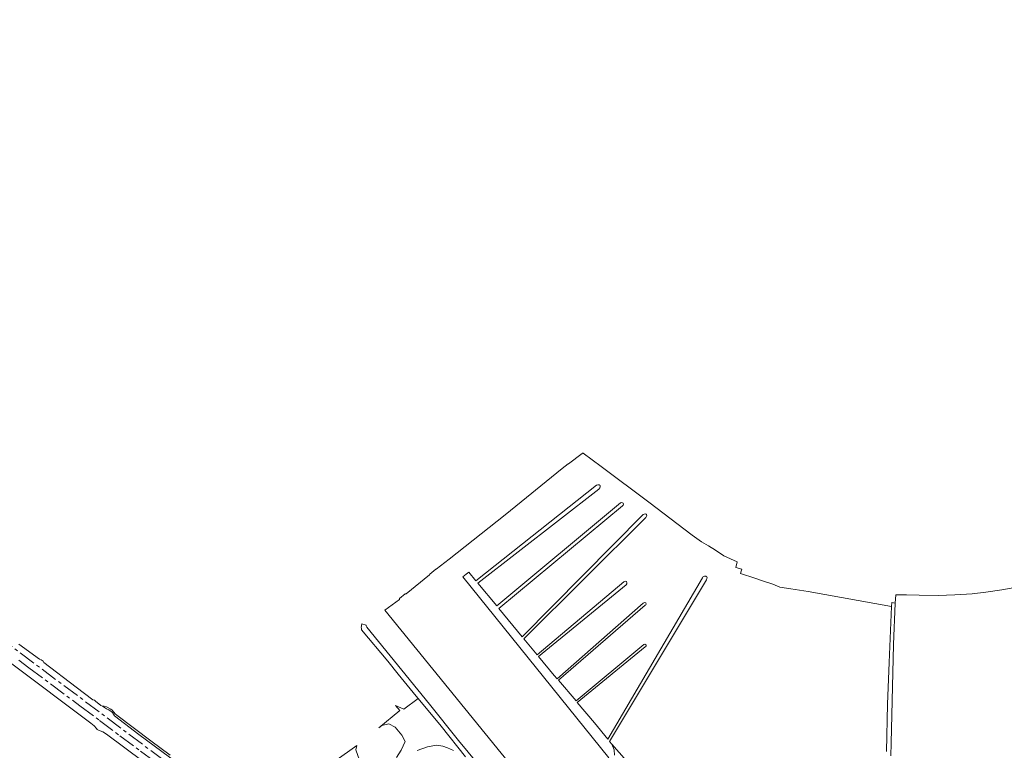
# Model space of a CAD drawing. Header units: metres. Extents: x 243820 to 248629, y 478632 to 483190.
# Tile 7 of 38: x 244895 to 245476, y 482291 to 482722. Entities that reach past the tile are written whole.
import ezdxf

# ---------------------------------------------------------------- set-up
doc = ezdxf.new("R2010")
doc.units = ezdxf.units.M
doc.linetypes.add('AM-AS', pattern=[16, 10, -2, 2, -2])
for name, color, linetype, lineweight in [('B-XX-AM-AS_SPOOR-G', 10, 'AM-AS', 18), ('B-XX-GR-GRAS-GV', 60, 'Continuous', 13), ('B-XX-GR-HOUTWAL-GV', 40, 'Continuous', 13), ('B-XX-OG-WATER_GREPPEL-GV', 160, 'Continuous', 18), ('B-XX-OG-WATER_SLOOT-GV', 120, 'Continuous', 18), ('B-XX-VH-VERHARDING_HALFVERHARDING-GV', 252, 'Continuous', 18)]:
    doc.layers.add(name, color=color, linetype=linetype, lineweight=lineweight)

msp = doc.modelspace()

# ---------------------------------------------------------------- linework, layer by layer
at = {"layer": 'B-XX-AM-AS_SPOOR-G'}
for points in [[(244395.5, 482722.36), (244994.95, 482274.3), (245043.59, 482237.8), (245083.48, 482208.03), (245128.14, 482174.57), (245178.46, 482137.16), (245221.2, 482104.87), (245269.73, 482068.59), (245288.63, 482054.34), (245315.73, 482034.33), (245328.91, 482024.33), (245381.78, 481984.82), (245395.89, 481974.18), (245422.49, 481954.43), (245437.13, 481943.37), (245451.52, 481932.67), (245488.75, 481904.71), (245506.86, 481891.27), (245519.28, 481881.88), (245535, 481870.16), (245544.54, 481863.15), (245582.15, 481834.96), (245593.6, 481826.25), (245593.66, 481826.2)], [(244894.39, 482344.47), (244900.4, 482340.08), (244930.34, 482317.62), (244941.98, 482309.03), (244954, 482299.91), (244966.24, 482290.91), (244977.69, 482282.37), (245236.46, 482088.9), (245249.28, 482079.19), (245273.12, 482061.5), (245285.01, 482052.45), (245311.31, 482032.99), (245325.6, 482022.1), (245344.29, 482008.13), (245363.7, 481993.49), (245377.17, 481983.53), (245405.2, 481962.46), (245435.9, 481939.62), (245454.48, 481925.7), (245472.45, 481912.1), (245495.62, 481895.01)]]:
    msp.add_lwpolyline(points, dxfattribs=at)
at = {"layer": 'B-XX-GR-GRAS-GV'}
for points in [[(245406.18, 482290.58), (245406.7, 482318.6), (245407.68, 482343.1), (245409.14, 482376.21), (245359.94, 482385.1), (245349.78, 482386.7), (245343.28, 482387.68), (245339.18, 482389.28), (245333.68, 482391.22), (245328.62, 482392.92), (245320.04, 482395.72), (245320.5, 482396.98), (245320.92, 482398.2), (245317.22, 482399.12), (245318.12, 482402.58), (245310.32, 482406.08), (245305.28, 482409.38), (245301.12, 482411.9), (245297.16, 482414.34), (245291.62, 482418.34), (245266.1, 482437.68), (245237.88, 482458.82), (245227.22, 482466.56), (245226.92, 482466.56), (245226.6, 482466.48), (245218.58, 482460.36), (245218.34, 482460.34), (245214.98, 482457.58), (245181.36, 482430.28), (245148.27, 482404.18), (245140.66, 482398.18), (245140.38, 482398.21), (245136.77, 482395.18), (245136.72, 482394.94), (245122.8, 482383.62), (245122.3, 482383.58), (245119.02, 482380.84), (245118.9, 482380.4), (245110.38, 482373.98), (245216.68, 482243.32)], [(245242.38, 482287), (245156.36, 482393.74), (245158.18, 482395.2), (245159.8, 482396.48), (245164, 482391.4), (245235.06, 482447.7), (245235.96, 482447.96), (245236.86, 482447.92), (245237.2, 482447.62), (245237.38, 482447.48), (245237.28, 482446.64), (245237.02, 482446.1), (245236.52, 482445.4), (245165.21, 482389.94), (245176.3, 482376.54), (245249.2, 482437.32), (245250.16, 482437.54), (245250.78, 482437.22), (245250.8, 482437.18), (245251.02, 482436.64), (245250.88, 482435.98), (245250.42, 482435.54), (245177.6, 482374.98), (245191.37, 482358.33), (245262.62, 482430.4), (245263.28, 482430.74), (245264, 482430.82), (245264.52, 482430.58), (245264.56, 482430.54), (245264.66, 482430.5), (245264.8, 482430), (245264.68, 482429.42), (245264.2, 482428.78), (245192.32, 482357.18), (245200.15, 482347.74), (245251.2, 482390.68), (245252.06, 482391.08), (245252.8, 482390.92), (245252.88, 482390.8), (245253.12, 482390.34), (245253.12, 482389.94), (245252.98, 482389.5), (245252.58, 482389.04), (245200.89, 482346.79), (245210.26, 482335.52), (245211.91, 482333.57), (245262.76, 482378.1), (245263.42, 482378.5), (245264.3, 482378.38), (245264.32, 482378.3), (245264.52, 482377.62), (245264.26, 482377.12), (245263.92, 482376.98), (245212.7, 482332.65), (245223.05, 482320.49), (245263.06, 482353.74), (245263.7, 482353.9), (245264.32, 482353.62), (245264.46, 482353.58), (245264.4, 482352.8), (245263.92, 482352.34), (245223.73, 482319.65), (245234.02, 482307.54), (245241.84, 482297.84), (245297.6, 482393.18), (245298.12, 482393.9), (245298.9, 482394.14), (245299.62, 482394.04), (245299.78, 482393.94), (245300.16, 482393.72), (245300.32, 482393.08), (245300.26, 482392.62), (245299.96, 482392), (245242.87, 482296.56), (245244.12, 482295), (245252.84, 482285.24)], [(245481.92, 482387.36), (245474.2, 482385.96), (245464.72, 482384.62), (245456.7, 482383.7), (245446.54, 482382.98), (245436.72, 482382.62), (245425.48, 482382.8), (245417.99, 482383.11), (245411.74, 482383.16), (245411.28, 482378.22), (245411.3, 482378.22), (245410.34, 482353.78), (245409.5, 482320.5), (245409, 482295.6), (245408.8, 482288.18)], [(244983.7, 482288.4), (244972.31, 482297.04), (244952.23, 482312), (244951.33, 482312.91), (244949.57, 482314.95), (244948.69, 482315.63), (244946.12, 482316.95), (244944.82, 482317.42), (244943.79, 482317.49), (244946.06, 482315.81), (244947.57, 482315.23), (244949.74, 482313.6), (244950.86, 482311.63), (244965.2, 482300.73), (244992.29, 482280.7)]]:
    msp.add_lwpolyline(points, dxfattribs=at)
at = {"layer": 'B-XX-GR-HOUTWAL-GV'}
for points in [[(245157.8, 482287.44), (245143.52, 482305.52), (245129.88, 482321.92), (245121.6, 482315.72), (245116.49, 482317.69), (245119.24, 482314.76), (245106.85, 482304.57), (245108.6, 482305.9), (245112.58, 482307), (245116.36, 482305.1), (245120.38, 482300.32), (245122.26, 482296.62), (245119.98, 482291.42), (245117.1, 482287.08)], [(245095.3, 482285.52), (245093.23, 482291.54), (245093.82, 482294.22), (245080.88, 482285.01)], [(245129.46, 482291.18), (245135.48, 482293.48), (245140.78, 482294.42), (245144.48, 482293.82), (245147.16, 482292.82), (245150.76, 482291.22)], [(245252.84, 482285.24), (245244.12, 482295), (245245.62, 482291.64), (245245.78, 482288.4)]]:
    msp.add_lwpolyline(points, dxfattribs=at)
at = {"layer": 'B-XX-OG-WATER_GREPPEL-GV'}
msp.add_lwpolyline([(245408.8, 482288.18), (245409, 482295.6), (245409.5, 482320.5), (245410.34, 482353.78), (245411.3, 482378.22), (245411.28, 482378.22), (245409.24, 482378.52), (245409.24, 482378.5), (245409.14, 482376.21), (245407.68, 482343.1), (245406.7, 482318.6), (245406.18, 482290.58)], dxfattribs=at)
at = {"layer": 'B-XX-OG-WATER_SLOOT-GV'}
msp.add_lwpolyline([(245170.78, 482276.42), (245153.66, 482297.2), (245136.72, 482318.54), (245113.48, 482347.12), (245099.7, 482363.9), (245099.28, 482364.78), (245099.28, 482365.14), (245096.66, 482365.9), (245096.32, 482363.78), (245096.46, 482363.38), (245096.58, 482362.5), (245112, 482343.9), (245118.18, 482336.3), (245128.7, 482323.34), (245129.88, 482321.92), (245143.52, 482305.52), (245157.8, 482287.44)], dxfattribs=at)
at = {"layer": 'B-XX-VH-VERHARDING_HALFVERHARDING-GV'}
for points in [[(244992.29, 482280.7), (244965.2, 482300.73), (244950.86, 482311.63), (244949.74, 482313.6), (244947.57, 482315.23), (244946.06, 482315.81), (244943.79, 482317.49), (244942.8, 482317.83), (244939.56, 482320.28), (244939.08, 482320.95), (244938.07, 482321.18), (244928.17, 482328.59), (244909.08, 482343.07), (244908.7, 482343.86), (244907.52, 482344.8), (244906.68, 482345.09), (244894.47, 482354.02)], [(244889.53, 482343.01), (244936.91, 482307.37), (244938.82, 482305.75), (244940.19, 482304.14), (244940.65, 482303.71), (244941.34, 482303.32), (244943.99, 482302.24), (244946.21, 482300.85), (244978.49, 482276.7)]]:
    msp.add_lwpolyline(points, dxfattribs=at)

doc.saveas('drawing.dxf')
